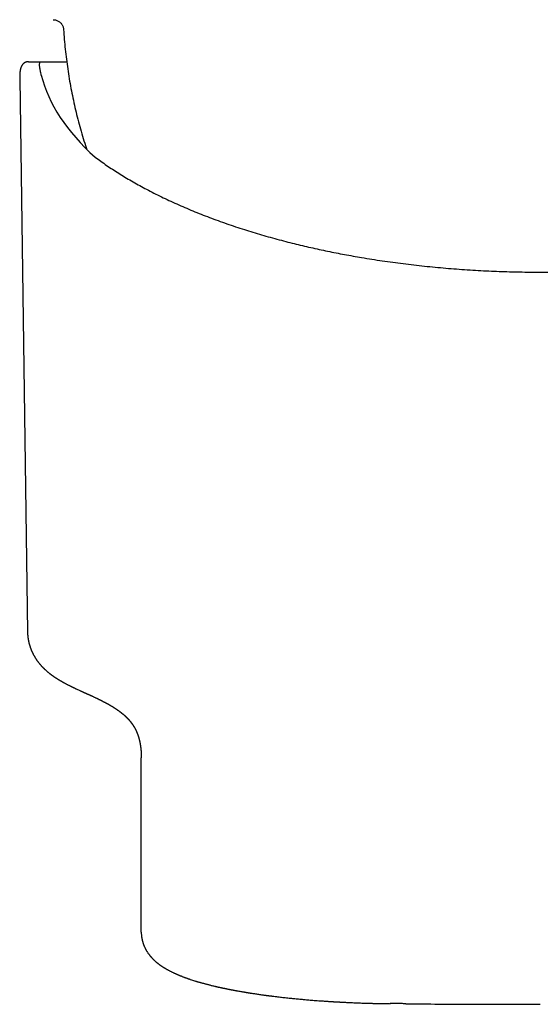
# Model space of a CAD drawing. Header units: millimetres. Extents: x 8 to 818, y 12 to 469.
# Tile 32 of 42: x 455 to 480, y 194 to 241. Entities that reach past the tile are written whole.
import ezdxf

# ---------------------------------------------------------------- set-up
doc = ezdxf.new("R2010")
doc.units = ezdxf.units.MM

msp = doc.modelspace()

# ---------------------------------------------------------------- linework, layer by layer
at = {"color": 7, "linetype": 'Continuous', "lineweight": 30}
for p, q in [((455.326, 238.928), (455.336, 238.929)), ((455.336, 238.929), (455.935, 238.929)), ((455.935, 238.929), (457.15, 238.929)), ((454.913, 238.121), (455.284, 211.757)), ((455.293, 211.607), (455.297, 211.56)), ((455.296, 211.56), (455.302, 211.514)), ((460.702, 205.693), (460.702, 205.769)), ((460.702, 197.466), (460.702, 205.693))]:
    msp.add_line(p, q, dxfattribs=at)
msp.add_arc((473.333, 194.056), 0.0383, 182.6453, 193.6481, dxfattribs=at)
msp.add_ellipse((479.702, 239.573), major_axis=(23.919, 0), ratio=0.468615, start_param=3.256572, end_param=3.623647, dxfattribs=at)
for points, knots in [([(456.512, 240.929), (456.535, 240.927), (456.582, 240.924), (456.65, 240.908), (456.715, 240.883), (456.776, 240.85), (456.832, 240.808), (456.88, 240.759), (456.921, 240.706), (456.953, 240.649), (456.978, 240.588), (456.996, 240.525), (457, 240.481), (457.002, 240.459)], [0, 0, 0, 0, 0.093436, 0.186927, 0.280327, 0.373584, 0.466728, 0.559838, 0.647689, 0.735654, 0.823743, 0.911901, 1, 1, 1, 1]), ([(457.002, 240.46), (457.013, 240.303), (457.034, 239.989), (457.079, 239.518), (457.133, 239.049), (457.197, 238.581), (457.27, 238.117), (457.352, 237.657), (457.442, 237.202), (457.542, 236.749), (457.652, 236.295), (457.772, 235.84), (457.903, 235.385), (458.013, 235.025), (458.082, 234.818), (458.101, 234.761)], [0, 0, 0, 0, 0.081183, 0.162369, 0.243554, 0.32474, 0.405926, 0.485661, 0.565395, 0.645129, 0.72486, 0.806218, 0.887575, 0.968931, 1, 1, 1, 1]), ([(455.326, 238.928), (455.316, 238.928), (455.298, 238.927), (455.27, 238.923), (455.245, 238.917), (455.221, 238.91), (455.201, 238.903), (455.184, 238.895), (455.167, 238.887), (455.153, 238.879), (455.138, 238.871), (455.121, 238.859), (455.102, 238.844), (455.082, 238.827), (455.066, 238.811), (455.053, 238.796), (455.042, 238.782), (455.032, 238.768), (455.021, 238.752), (455.009, 238.733), (454.998, 238.713), (454.988, 238.692), (454.978, 238.67), (454.97, 238.649), (454.963, 238.629), (454.957, 238.609), (454.952, 238.589), (454.947, 238.57), (454.943, 238.552), (454.939, 238.534), (454.936, 238.515), (454.933, 238.497), (454.93, 238.48), (454.928, 238.464), (454.926, 238.448), (454.924, 238.429), (454.922, 238.407), (454.92, 238.384), (454.918, 238.36), (454.916, 238.329), (454.915, 238.291), (454.913, 238.244), (454.913, 238.195), (454.913, 238.147), (454.914, 238.11), (454.914, 238.093)], [0, 0, 0, 0, 0.0309207, 0.0578857, 0.0809111, 0.1000351, 0.1153365, 0.1247849, 0.1325561, 0.1414796, 0.1521803, 0.1646025, 0.1866869, 0.2076232, 0.226606, 0.2431898, 0.2575693, 0.2724532, 0.2917915, 0.3129817, 0.3357686, 0.3599914, 0.3875421, 0.4126612, 0.4359575, 0.459343, 0.4829678, 0.506979, 0.5275239, 0.5490862, 0.5716584, 0.5934302, 0.6130061, 0.6303918, 0.6475934, 0.6690818, 0.6932595, 0.7189266, 0.7450583, 0.7716591, 0.8199198, 0.8681848, 0.9164014, 0.9637411, 1, 1, 1, 1]), ([(455.941, 238.287), (455.933, 238.323), (455.916, 238.393), (455.896, 238.487), (455.88, 238.574), (455.868, 238.652), (455.861, 238.721), (455.858, 238.781), (455.861, 238.831), (455.868, 238.869), (455.88, 238.897), (455.894, 238.915), (455.912, 238.927), (455.928, 238.928), (455.935, 238.929)], [0, 0, 0, 0, 0.085737, 0.171473, 0.257788, 0.344102, 0.432273, 0.520445, 0.609273, 0.698102, 0.773321, 0.848642, 0.92427, 1, 1, 1, 1]), ([(458.509, 234.377), (458.598, 234.312), (458.774, 234.182), (459.05, 233.99), (459.334, 233.8), (459.625, 233.613), (459.925, 233.429), (460.232, 233.247), (460.546, 233.069), (460.874, 232.89), (461.214, 232.712), (461.568, 232.535), (461.929, 232.361), (462.298, 232.191), (462.675, 232.024), (463.059, 231.861), (463.45, 231.702), (463.848, 231.546), (464.253, 231.394), (464.665, 231.247), (465.083, 231.103), (465.499, 230.966), (465.913, 230.836), (466.324, 230.712), (466.74, 230.591), (467.162, 230.475), (467.574, 230.366), (467.978, 230.264), (468.372, 230.168), (468.77, 230.076), (469.171, 229.987), (469.574, 229.902), (469.976, 229.821), (470.38, 229.743), (470.786, 229.669), (471.221, 229.594), (471.685, 229.518), (472.178, 229.443), (472.675, 229.372), (473.175, 229.307), (473.678, 229.246), (474.183, 229.19), (474.691, 229.139), (475.201, 229.093), (475.713, 229.052), (476.226, 229.016), (476.741, 228.984), (477.248, 228.959), (477.745, 228.938), (478.234, 228.922), (478.723, 228.911), (479.213, 228.905), (479.687, 228.902), (480.146, 228.904), (480.59, 228.91), (481.034, 228.919), (481.478, 228.932), (481.918, 228.948), (482.354, 228.968), (482.788, 228.992), (483.22, 229.019), (483.679, 229.051), (484.164, 229.089), (484.674, 229.135), (485.182, 229.186), (485.687, 229.241), (486.19, 229.302), (486.69, 229.367), (487.187, 229.437), (487.681, 229.512), (488.172, 229.592), (488.659, 229.676), (489.142, 229.765), (489.611, 229.857), (490.068, 229.952), (490.512, 230.048), (490.951, 230.149), (491.386, 230.254), (491.803, 230.359), (492.203, 230.464), (492.586, 230.57), (492.964, 230.678), (493.339, 230.789), (493.707, 230.903), (494.068, 231.019), (494.423, 231.138), (494.773, 231.259), (495.141, 231.391), (495.525, 231.534), (495.924, 231.689), (496.316, 231.848), (496.7, 232.011), (497.077, 232.178), (497.447, 232.348), (497.809, 232.521), (498.163, 232.699), (498.509, 232.879), (498.847, 233.063), (499.177, 233.25), (499.492, 233.436), (499.794, 233.622), (500.081, 233.807), (500.361, 233.995), (500.633, 234.184), (500.808, 234.313), (500.895, 234.377)], [0, 0, 0, 0, 0.0102275, 0.0204374, 0.0306295, 0.0408036, 0.0509593, 0.0610964, 0.0712147, 0.081314, 0.0918735, 0.1024119, 0.1129288, 0.1234242, 0.1338982, 0.1443507, 0.1547818, 0.1651918, 0.1755807, 0.1859487, 0.1962959, 0.2066226, 0.2163405, 0.2260406, 0.2357231, 0.2453881, 0.2550362, 0.2637737, 0.2724978, 0.281209, 0.2899074, 0.2985937, 0.3071132, 0.3156215, 0.324119, 0.3326061, 0.3426967, 0.3527736, 0.3628377, 0.3728896, 0.3829302, 0.3929603, 0.4029808, 0.4129926, 0.4229965, 0.4329934, 0.4429842, 0.4529697, 0.4623806, 0.4717882, 0.4811935, 0.4905971, 0.4999998, 0.5085292, 0.5170591, 0.5255903, 0.5341233, 0.5426587, 0.5510445, 0.5594337, 0.5678268, 0.5762243, 0.5862276, 0.5962388, 0.6062586, 0.6162879, 0.6263276, 0.6363787, 0.6464417, 0.6565177, 0.6666071, 0.6767108, 0.6868293, 0.6969633, 0.7065329, 0.7161172, 0.7257168, 0.735332, 0.7449635, 0.7537146, 0.7624798, 0.7712591, 0.780053, 0.7888614, 0.797527, 0.806207, 0.8149015, 0.8236107, 0.8339979, 0.8444063, 0.8548358, 0.8652866, 0.8757589, 0.8862526, 0.8967679, 0.9073046, 0.9178625, 0.9284415, 0.9390414, 0.949662, 0.9596943, 0.9697445, 0.9798124, 0.9898976, 1, 1, 1, 1]), ([(455.285, 211.757), (455.285, 211.739), (455.285, 211.689), (455.289, 211.639), (455.292, 211.607)], [0, 0, 0, 0, 0.358634, 1, 1, 1, 1]), ([(455.303, 211.506), (455.304, 211.498), (455.306, 211.483), (455.309, 211.462), (455.312, 211.444), (455.314, 211.429), (455.317, 211.417), (455.318, 211.407), (455.321, 211.391), (455.325, 211.368), (455.331, 211.341), (455.336, 211.315), (455.342, 211.289), (455.348, 211.261), (455.355, 211.233), (455.362, 211.206), (455.369, 211.181), (455.376, 211.156), (455.383, 211.133), (455.39, 211.11), (455.397, 211.087), (455.405, 211.062), (455.414, 211.035), (455.424, 211.006), (455.435, 210.976), (455.446, 210.946), (455.458, 210.916), (455.471, 210.884), (455.486, 210.85), (455.501, 210.815), (455.517, 210.782), (455.532, 210.75), (455.547, 210.72), (455.561, 210.693), (455.575, 210.667), (455.589, 210.641), (455.604, 210.615), (455.619, 210.589), (455.634, 210.564), (455.649, 210.539), (455.666, 210.512), (455.685, 210.483), (455.705, 210.453), (455.726, 210.422), (455.747, 210.392), (455.768, 210.363), (455.788, 210.336), (455.808, 210.31), (455.829, 210.284), (455.849, 210.259), (455.87, 210.234), (455.892, 210.208), (455.915, 210.181), (455.941, 210.152), (455.968, 210.123), (455.995, 210.094), (456.021, 210.067), (456.046, 210.042), (456.071, 210.018), (456.097, 209.992), (456.126, 209.965), (456.157, 209.938), (456.187, 209.911), (456.215, 209.886), (456.241, 209.864), (456.268, 209.842), (456.296, 209.818), (456.32, 209.799), (456.339, 209.784), (456.351, 209.775), (456.363, 209.765), (456.376, 209.756), (456.391, 209.745), (456.406, 209.733), (456.421, 209.722), (456.434, 209.712), (456.445, 209.704), (456.457, 209.696), (456.469, 209.686), (456.484, 209.676), (456.499, 209.666), (456.514, 209.655), (456.528, 209.645), (456.542, 209.635), (456.557, 209.626), (456.572, 209.615), (456.589, 209.604), (456.604, 209.594), (456.618, 209.585), (456.631, 209.576), (456.646, 209.566), (456.664, 209.555), (456.684, 209.542), (456.705, 209.529), (456.725, 209.516), (456.747, 209.502), (456.769, 209.489), (456.792, 209.475), (456.817, 209.46), (456.844, 209.444), (456.874, 209.427), (456.902, 209.411), (456.926, 209.397), (456.947, 209.385), (456.967, 209.374), (456.992, 209.36), (457.023, 209.343), (457.06, 209.323), (457.102, 209.301), (457.145, 209.278), (457.19, 209.255), (457.235, 209.232), (457.273, 209.213), (457.305, 209.197), (457.33, 209.185), (457.352, 209.174), (457.371, 209.164), (457.388, 209.156), (457.404, 209.148), (457.421, 209.14), (457.441, 209.13), (457.464, 209.119), (457.489, 209.107), (457.517, 209.094), (457.546, 209.08), (457.576, 209.066), (457.619, 209.046), (457.674, 209.021), (457.743, 208.989), (457.801, 208.962), (457.847, 208.941), (457.878, 208.927), (457.905, 208.915), (457.929, 208.904), (457.948, 208.895), (457.964, 208.888), (457.976, 208.882), (457.986, 208.878), (457.998, 208.872), (458.012, 208.866), (458.029, 208.858), (458.051, 208.848), (458.074, 208.838), (458.096, 208.828), (458.115, 208.819), (458.131, 208.812), (458.143, 208.806), (458.153, 208.802), (458.161, 208.798), (458.171, 208.794), (458.186, 208.787), (458.207, 208.777), (458.233, 208.766), (458.26, 208.753), (458.288, 208.74), (458.316, 208.727), (458.347, 208.713), (458.386, 208.695), (458.43, 208.674), (458.479, 208.651), (458.524, 208.63), (458.566, 208.61), (458.601, 208.594), (458.628, 208.58), (458.65, 208.57), (458.67, 208.56), (458.687, 208.552), (458.702, 208.545), (458.717, 208.537), (458.734, 208.529), (458.755, 208.519), (458.779, 208.506), (458.806, 208.493), (458.835, 208.479), (458.864, 208.464), (458.894, 208.448), (458.924, 208.433), (458.951, 208.418), (458.975, 208.406), (458.993, 208.396), (459.009, 208.388), (459.024, 208.38), (459.038, 208.372), (459.053, 208.364), (459.07, 208.355), (459.091, 208.343), (459.115, 208.33), (459.139, 208.317), (459.162, 208.304), (459.183, 208.292), (459.202, 208.281), (459.221, 208.27), (459.239, 208.259), (459.256, 208.249), (459.273, 208.239), (459.289, 208.23), (459.303, 208.221), (459.318, 208.212), (459.334, 208.203), (459.349, 208.193), (459.365, 208.184), (459.379, 208.175), (459.392, 208.166), (459.407, 208.157), (459.423, 208.147), (459.443, 208.134), (459.463, 208.121), (459.481, 208.109), (459.497, 208.098), (459.513, 208.088), (459.528, 208.078), (459.543, 208.067), (459.56, 208.056), (459.577, 208.044), (459.594, 208.032), (459.611, 208.02), (459.628, 208.007), (459.646, 207.995), (459.663, 207.982), (459.678, 207.97), (459.693, 207.959), (459.709, 207.947), (459.727, 207.934), (459.744, 207.92), (459.76, 207.907), (459.775, 207.895), (459.79, 207.883), (459.803, 207.872), (459.817, 207.861), (459.831, 207.849), (459.845, 207.838), (459.856, 207.828), (459.865, 207.82), (459.873, 207.813), (459.882, 207.806), (459.891, 207.798), (459.9, 207.789), (459.91, 207.78), (459.92, 207.771), (459.928, 207.764), (459.935, 207.757), (459.943, 207.75), (459.951, 207.743), (459.959, 207.735), (459.968, 207.726), (459.977, 207.718), (459.984, 207.71), (459.99, 207.704), (459.996, 207.699), (460, 207.695), (460.004, 207.69), (460.01, 207.685), (460.016, 207.679), (460.024, 207.67), (460.033, 207.662), (460.041, 207.653), (460.048, 207.646), (460.055, 207.639), (460.061, 207.633), (460.068, 207.625), (460.076, 207.616), (460.086, 207.606), (460.095, 207.596), (460.103, 207.586), (460.111, 207.578), (460.118, 207.57), (460.124, 207.563), (460.129, 207.557), (460.135, 207.551), (460.141, 207.544), (460.147, 207.536), (460.154, 207.528), (460.16, 207.52), (460.165, 207.515), (460.169, 207.51), (460.172, 207.506), (460.176, 207.501), (460.18, 207.496), (460.185, 207.49), (460.19, 207.484), (460.195, 207.477), (460.201, 207.47), (460.206, 207.463), (460.211, 207.456), (460.216, 207.451), (460.22, 207.445), (460.225, 207.439), (460.23, 207.432), (460.235, 207.425), (460.24, 207.418), (460.245, 207.412), (460.249, 207.407), (460.253, 207.401), (460.257, 207.395), (460.263, 207.387), (460.269, 207.378), (460.276, 207.368), (460.283, 207.358), (460.29, 207.348), (460.296, 207.338), (460.302, 207.329), (460.308, 207.32), (460.314, 207.312), (460.318, 207.304), (460.323, 207.297), (460.328, 207.29), (460.332, 207.283), (460.336, 207.277), (460.339, 207.272), (460.342, 207.268), (460.344, 207.264), (460.347, 207.259), (460.35, 207.254), (460.354, 207.247), (460.359, 207.239), (460.364, 207.231), (460.368, 207.223), (460.372, 207.216), (460.377, 207.208), (460.381, 207.201), (460.386, 207.192), (460.391, 207.182), (460.397, 207.172), (460.402, 207.163), (460.407, 207.153), (460.412, 207.144), (460.416, 207.136), (460.419, 207.13), (460.422, 207.125), (460.425, 207.119), (460.428, 207.112), (460.433, 207.103), (460.437, 207.095), (460.441, 207.087), (460.444, 207.079), (460.448, 207.072), (460.452, 207.064), (460.456, 207.055), (460.46, 207.046), (460.464, 207.037), (460.468, 207.029), (460.471, 207.022), (460.474, 207.015), (460.477, 207.008), (460.481, 206.999), (460.485, 206.99), (460.488, 206.983), (460.491, 206.977), (460.493, 206.972), (460.494, 206.967), (460.496, 206.964), (460.498, 206.96), (460.499, 206.955), (460.502, 206.95), (460.504, 206.943), (460.507, 206.936), (460.51, 206.929), (460.513, 206.922), (460.515, 206.915), (460.517, 206.91), (460.52, 206.904), (460.522, 206.898), (460.524, 206.892), (460.527, 206.885), (460.53, 206.877), (460.533, 206.869), (460.536, 206.861), (460.538, 206.853), (460.541, 206.846), (460.543, 206.839), (460.545, 206.833), (460.548, 206.826), (460.55, 206.819), (460.553, 206.81), (460.556, 206.801), (460.559, 206.791), (460.562, 206.783), (460.564, 206.776), (460.568, 206.764), (460.573, 206.748), (460.579, 206.728), (460.584, 206.709), (460.59, 206.689), (460.595, 206.669), (460.601, 206.649), (460.606, 206.629), (460.61, 206.612), (460.613, 206.598), (460.616, 206.588), (460.618, 206.579), (460.62, 206.569), (460.622, 206.56), (460.624, 206.551), (460.626, 206.542), (460.628, 206.534), (460.629, 206.527), (460.631, 206.519), (460.633, 206.511), (460.634, 206.502), (460.636, 206.493), (460.638, 206.483), (460.64, 206.474), (460.642, 206.466), (460.643, 206.459), (460.644, 206.452), (460.645, 206.445), (460.647, 206.438), (460.648, 206.429), (460.65, 206.42), (460.652, 206.411), (460.653, 206.402), (460.654, 206.394), (460.656, 206.387), (460.657, 206.38), (460.658, 206.372), (460.659, 206.364), (460.661, 206.354), (460.662, 206.344), (460.664, 206.333), (460.665, 206.323), (460.667, 206.314), (460.668, 206.304), (460.669, 206.295), (460.671, 206.285), (460.672, 206.274), (460.673, 206.264), (460.674, 206.254), (460.675, 206.246), (460.676, 206.239), (460.677, 206.232), (460.678, 206.224), (460.679, 206.216), (460.68, 206.206), (460.681, 206.195), (460.682, 206.183), (460.683, 206.172), (460.685, 206.16), (460.686, 206.149), (460.687, 206.136), (460.688, 206.122), (460.689, 206.109), (460.69, 206.096), (460.691, 206.083), (460.692, 206.071), (460.693, 206.06), (460.693, 206.05), (460.694, 206.042), (460.694, 206.034), (460.695, 206.027), (460.695, 206.019), (460.696, 206.01), (460.696, 205.999), (460.697, 205.986), (460.698, 205.972), (460.698, 205.959), (460.699, 205.946), (460.699, 205.932), (460.7, 205.918), (460.7, 205.902), (460.701, 205.888), (460.701, 205.878), (460.701, 205.871), (460.701, 205.864), (460.701, 205.857), (460.702, 205.851), (460.702, 205.844), (460.702, 205.837), (460.702, 205.829), (460.702, 205.82), (460.702, 205.809), (460.702, 205.797), (460.702, 205.784), (460.702, 205.774), (460.702, 205.769)], [0, 0, 0, 0, 0.002192, 0.0041, 0.005723, 0.007063, 0.008118, 0.008992, 0.009887, 0.012469, 0.015006, 0.017175, 0.019511, 0.022039, 0.024714, 0.026951, 0.029208, 0.031455, 0.033554, 0.0354, 0.037522, 0.039676, 0.04192, 0.044653, 0.047362, 0.049925, 0.052561, 0.055376, 0.058511, 0.061596, 0.064647, 0.067501, 0.070153, 0.072647, 0.074863, 0.077221, 0.079638, 0.082044, 0.084326, 0.08655, 0.088949, 0.09176, 0.094626, 0.097529, 0.100448, 0.103251, 0.105763, 0.108241, 0.110849, 0.113319, 0.115766, 0.118305, 0.121059, 0.124079, 0.127064, 0.130151, 0.132974, 0.135576, 0.138163, 0.1409, 0.143858, 0.147057, 0.150153, 0.152935, 0.155357, 0.157813, 0.1605, 0.163506, 0.164811, 0.165941, 0.166944, 0.168103, 0.169464, 0.171001, 0.172418, 0.173539, 0.174491, 0.175463, 0.176605, 0.177916, 0.179326, 0.180819, 0.182068, 0.183172, 0.184439, 0.185888, 0.187373, 0.188709, 0.189892, 0.190938, 0.192223, 0.193777, 0.195548, 0.197337, 0.199125, 0.200878, 0.20285, 0.204723, 0.206697, 0.208948, 0.211699, 0.214014, 0.215881, 0.217539, 0.219207, 0.220886, 0.2236, 0.226686, 0.230032, 0.233574, 0.237176, 0.24076, 0.244214, 0.246286, 0.248271, 0.250025, 0.251527, 0.252775, 0.253942, 0.255301, 0.256858, 0.2587, 0.260759, 0.263004, 0.265328, 0.267724, 0.270189, 0.275333, 0.280759, 0.286467, 0.289116, 0.291508, 0.293641, 0.295516, 0.297133, 0.298235, 0.299174, 0.29995, 0.300778, 0.301908, 0.303341, 0.305077, 0.307115, 0.308926, 0.310473, 0.311759, 0.312781, 0.313542, 0.314102, 0.314745, 0.316153, 0.31792, 0.320046, 0.322531, 0.324735, 0.327161, 0.329808, 0.332629, 0.337126, 0.341361, 0.345335, 0.349048, 0.352499, 0.354617, 0.356624, 0.358455, 0.360051, 0.361412, 0.362611, 0.364298, 0.366312, 0.368653, 0.371312, 0.374141, 0.377026, 0.380017, 0.383113, 0.386302, 0.388458, 0.390372, 0.392044, 0.393522, 0.395043, 0.396637, 0.398311, 0.400785, 0.403465, 0.406305, 0.409033, 0.411336, 0.413517, 0.415675, 0.417856, 0.420049, 0.422104, 0.423978, 0.425878, 0.427634, 0.429578, 0.431681, 0.43369, 0.435548, 0.437255, 0.438876, 0.441307, 0.443993, 0.446692, 0.449273, 0.451762, 0.45402, 0.456104, 0.458352, 0.460816, 0.463424, 0.466059, 0.46872, 0.471439, 0.474232, 0.476998, 0.479599, 0.482073, 0.484727, 0.487916, 0.49105, 0.493975, 0.496695, 0.499245, 0.501856, 0.504386, 0.50707, 0.509818, 0.512495, 0.513967, 0.515501, 0.517214, 0.519105, 0.521174, 0.523382, 0.525423, 0.52723, 0.528804, 0.530371, 0.532119, 0.534047, 0.536157, 0.538378, 0.539958, 0.541358, 0.54258, 0.543623, 0.544585, 0.54579, 0.547264, 0.549508, 0.551736, 0.55377, 0.55561, 0.557257, 0.558757, 0.56022, 0.562817, 0.565348, 0.568074, 0.570231, 0.572287, 0.574219, 0.576059, 0.5774, 0.578963, 0.580746, 0.582751, 0.584949, 0.586739, 0.588207, 0.589353, 0.590302, 0.591408, 0.592669, 0.594101, 0.595704, 0.597429, 0.599368, 0.601156, 0.602791, 0.604274, 0.605662, 0.607192, 0.608888, 0.610751, 0.612608, 0.61421, 0.615553, 0.616648, 0.618431, 0.620506, 0.622875, 0.625312, 0.627833, 0.630438, 0.633025, 0.635464, 0.637661, 0.640105, 0.641752, 0.643534, 0.645449, 0.647278, 0.648859, 0.650173, 0.651248, 0.652137, 0.653195, 0.654712, 0.656546, 0.658685, 0.660795, 0.66282, 0.664653, 0.666296, 0.668397, 0.670712, 0.673231, 0.675772, 0.678289, 0.680779, 0.683106, 0.685178, 0.686626, 0.687965, 0.689456, 0.691136, 0.693484, 0.695725, 0.697808, 0.699752, 0.701448, 0.7034, 0.705607, 0.708062, 0.710401, 0.712435, 0.714163, 0.715862, 0.717867, 0.720103, 0.722571, 0.724261, 0.725748, 0.727031, 0.72811, 0.728986, 0.729848, 0.730913, 0.73232, 0.733973, 0.735864, 0.73772, 0.739411, 0.741104, 0.742591, 0.743889, 0.745271, 0.746829, 0.748564, 0.750476, 0.752504, 0.754634, 0.75659, 0.758371, 0.760013, 0.761454, 0.763093, 0.76493, 0.766923, 0.769542, 0.771811, 0.773731, 0.775409, 0.777252, 0.78225, 0.787216, 0.791556, 0.796379, 0.801413, 0.805929, 0.810726, 0.815868, 0.818205, 0.820387, 0.822607, 0.825035, 0.82709, 0.829246, 0.831255, 0.833062, 0.834949, 0.836616, 0.838424, 0.840425, 0.842619, 0.845002, 0.846988, 0.848806, 0.850457, 0.851943, 0.853489, 0.855231, 0.857194, 0.859378, 0.861599, 0.863639, 0.865448, 0.867026, 0.868511, 0.870183, 0.872052, 0.874118, 0.876659, 0.879055, 0.881291, 0.883366, 0.885382, 0.887551, 0.889744, 0.892078, 0.894458, 0.896615, 0.898533, 0.900067, 0.901548, 0.903192, 0.905003, 0.906981, 0.909679, 0.912251, 0.914689, 0.917154, 0.919657, 0.922395, 0.925367, 0.928557, 0.931233, 0.93388, 0.936497, 0.938963, 0.941105, 0.942921, 0.944365, 0.945902, 0.947629, 0.949545, 0.951652, 0.954607, 0.957617, 0.96047, 0.963167, 0.965707, 0.968921, 0.972297, 0.975851, 0.977395, 0.978886, 0.980324, 0.981708, 0.983039, 0.984316, 0.985752, 0.98738, 0.989307, 0.991532, 0.994056, 0.996879, 1, 1, 1, 1]), ([(460.702, 197.465), (460.703, 197.439), (460.703, 197.387), (460.708, 197.332), (460.71, 197.305)], [0, 0, 0, 0, 0.501298, 1, 1, 1, 1]), ([(460.709, 197.311), (460.709, 197.31), (460.71, 197.301), (460.712, 197.284), (460.715, 197.259), (460.717, 197.238), (460.72, 197.219), (460.723, 197.202), (460.725, 197.186), (460.727, 197.172), (460.73, 197.159), (460.733, 197.142), (460.737, 197.12), (460.743, 197.094), (460.749, 197.068), (460.755, 197.044), (460.76, 197.023), (460.766, 197.004), (460.771, 196.986), (460.776, 196.967), (460.783, 196.944), (460.792, 196.919), (460.801, 196.893), (460.81, 196.868), (460.818, 196.847), (460.826, 196.826), (460.835, 196.804), (460.845, 196.78), (460.858, 196.752), (460.873, 196.72), (460.89, 196.686), (460.907, 196.653), (460.921, 196.626), (460.935, 196.602), (460.95, 196.576), (460.967, 196.548), (460.987, 196.516), (461.009, 196.484), (461.03, 196.452), (461.051, 196.424), (461.07, 196.398), (461.087, 196.376), (461.102, 196.357), (461.117, 196.338), (461.131, 196.321), (461.145, 196.304), (461.159, 196.288), (461.174, 196.272), (461.189, 196.255), (461.206, 196.236), (461.224, 196.217), (461.243, 196.197), (461.263, 196.178), (461.281, 196.159), (461.299, 196.142), (461.315, 196.127), (461.329, 196.114), (461.341, 196.102), (461.353, 196.092), (461.365, 196.08), (461.379, 196.068), (461.395, 196.055), (461.411, 196.041), (461.425, 196.029), (461.437, 196.019), (461.449, 196.009), (461.462, 195.998), (461.478, 195.985), (461.497, 195.97), (461.517, 195.955), (461.537, 195.94), (461.554, 195.927), (461.568, 195.916), (461.58, 195.908), (461.591, 195.9), (461.603, 195.891), (461.616, 195.882), (461.63, 195.872), (461.646, 195.861), (461.662, 195.85), (461.675, 195.842), (461.685, 195.835), (461.696, 195.828), (461.708, 195.82), (461.722, 195.81), (461.738, 195.8), (461.755, 195.789), (461.774, 195.777), (461.792, 195.766), (461.81, 195.755), (461.828, 195.744), (461.85, 195.731), (461.874, 195.717), (461.9, 195.702), (461.93, 195.685), (461.964, 195.666), (462.005, 195.643), (462.049, 195.62), (462.095, 195.596), (462.143, 195.572), (462.191, 195.549), (462.234, 195.528), (462.273, 195.51), (462.309, 195.494), (462.346, 195.477), (462.383, 195.461), (462.417, 195.446), (462.452, 195.431), (462.488, 195.416), (462.524, 195.401), (462.559, 195.387), (462.596, 195.372), (462.635, 195.357), (462.678, 195.34), (462.721, 195.324), (462.764, 195.307), (462.806, 195.292), (462.846, 195.278), (462.88, 195.265), (462.912, 195.255), (462.937, 195.246), (462.959, 195.238), (462.981, 195.23), (463.007, 195.222), (463.06, 195.204), (463.137, 195.179), (463.219, 195.153), (463.279, 195.134), (463.317, 195.123), (463.352, 195.112), (463.386, 195.102), (463.421, 195.091), (463.464, 195.079), (463.512, 195.065), (463.562, 195.051), (463.611, 195.037), (463.664, 195.023), (463.718, 195.008), (463.776, 194.993), (463.835, 194.977), (463.897, 194.962), (463.962, 194.945), (464.033, 194.927), (464.108, 194.909), (464.17, 194.894), (464.218, 194.883), (464.246, 194.877), (464.269, 194.871), (464.286, 194.867), (464.301, 194.864), (464.315, 194.861), (464.332, 194.857), (464.356, 194.851), (464.388, 194.844), (464.429, 194.835), (464.477, 194.825), (464.521, 194.815), (464.56, 194.807), (464.592, 194.8), (464.625, 194.793), (464.661, 194.785), (464.698, 194.778), (464.737, 194.77), (464.777, 194.761), (464.813, 194.754), (464.843, 194.748), (464.864, 194.744), (464.88, 194.741), (464.9, 194.737), (464.927, 194.732), (464.964, 194.724), (465.007, 194.716), (465.054, 194.707), (465.102, 194.698), (465.15, 194.689), (465.197, 194.68), (465.262, 194.668), (465.345, 194.653), (465.429, 194.639), (465.493, 194.628), (465.536, 194.62), (465.575, 194.614), (465.609, 194.608), (465.638, 194.603), (465.664, 194.599), (465.687, 194.595), (465.713, 194.591), (465.743, 194.586), (465.778, 194.58), (465.816, 194.574), (465.855, 194.568), (465.895, 194.561), (465.947, 194.553), (466.014, 194.543), (466.096, 194.531), (466.184, 194.517), (466.278, 194.504), (466.379, 194.489), (466.466, 194.477), (466.534, 194.468), (466.58, 194.461), (466.62, 194.456), (466.654, 194.452), (466.683, 194.448), (466.706, 194.445), (466.725, 194.442), (466.74, 194.44), (466.757, 194.438), (466.778, 194.435), (466.805, 194.432), (466.838, 194.428), (466.877, 194.423), (466.919, 194.417), (466.985, 194.409), (467.077, 194.398), (467.198, 194.383), (467.32, 194.369), (467.441, 194.355), (467.559, 194.342), (467.678, 194.329), (467.795, 194.317), (467.907, 194.306), (468.02, 194.295), (468.134, 194.283), (468.248, 194.273), (468.356, 194.263), (468.461, 194.253), (468.568, 194.244), (468.683, 194.234), (468.808, 194.224), (468.943, 194.213), (469.088, 194.202), (469.243, 194.191), (469.379, 194.181), (469.492, 194.174), (469.577, 194.168), (469.658, 194.163), (469.733, 194.158), (469.8, 194.154), (469.86, 194.15), (469.912, 194.147), (469.957, 194.145), (469.995, 194.142), (470.025, 194.141), (470.048, 194.139), (470.065, 194.138), (470.081, 194.138), (470.099, 194.137), (470.125, 194.135), (470.16, 194.133), (470.203, 194.131), (470.256, 194.128), (470.319, 194.125), (470.39, 194.121), (470.471, 194.117), (470.561, 194.113), (470.659, 194.108), (470.765, 194.104), (470.881, 194.099), (471.006, 194.094), (471.142, 194.089), (471.288, 194.083), (471.443, 194.078), (471.608, 194.073), (471.781, 194.069), (471.962, 194.064), (472.152, 194.06), (472.351, 194.057), (472.486, 194.055), (472.555, 194.054)], [0, 0, 0, 0, 0.000248, 0.002896, 0.005081, 0.007144, 0.009134, 0.010893, 0.012486, 0.013915, 0.015213, 0.016726, 0.019095, 0.021937, 0.024717, 0.027199, 0.029408, 0.03136, 0.03308, 0.035048, 0.037453, 0.040253, 0.043051, 0.045738, 0.048141, 0.050194, 0.052607, 0.055245, 0.058227, 0.061763, 0.066306, 0.070076, 0.073025, 0.075921, 0.078958, 0.082396, 0.086309, 0.090774, 0.09484, 0.098687, 0.102141, 0.105079, 0.107746, 0.11034, 0.112875, 0.115196, 0.117551, 0.119969, 0.122533, 0.125247, 0.128221, 0.131612, 0.134527, 0.137519, 0.14053, 0.143108, 0.145142, 0.146974, 0.148829, 0.15059, 0.15272, 0.155226, 0.157832, 0.159991, 0.161703, 0.163383, 0.165222, 0.16776, 0.170558, 0.173616, 0.176682, 0.179322, 0.181113, 0.182733, 0.18436, 0.185999, 0.187762, 0.18984, 0.192235, 0.194635, 0.196373, 0.197718, 0.199092, 0.200776, 0.202768, 0.20506, 0.207327, 0.210175, 0.212645, 0.214881, 0.217348, 0.220067, 0.223662, 0.227172, 0.230498, 0.235476, 0.240622, 0.246423, 0.252415, 0.258191, 0.264331, 0.270293, 0.274126, 0.278466, 0.283185, 0.287513, 0.291395, 0.295338, 0.299588, 0.303825, 0.307776, 0.31158, 0.316177, 0.320939, 0.325607, 0.330304, 0.335203, 0.339114, 0.342888, 0.34616, 0.348929, 0.350849, 0.353095, 0.35575, 0.358813, 0.369191, 0.37924, 0.383089, 0.386865, 0.390277, 0.393217, 0.396494, 0.400527, 0.405275, 0.410004, 0.414564, 0.418935, 0.424355, 0.429404, 0.434601, 0.440048, 0.445813, 0.451901, 0.458332, 0.465108, 0.467884, 0.470259, 0.472178, 0.473643, 0.474652, 0.475783, 0.477216, 0.478953, 0.481753, 0.485097, 0.488985, 0.49342, 0.495843, 0.498402, 0.501098, 0.503931, 0.506901, 0.510007, 0.51325, 0.516314, 0.518462, 0.520091, 0.521219, 0.522355, 0.524638, 0.527527, 0.530888, 0.53462, 0.538291, 0.541882, 0.545395, 0.548829, 0.556613, 0.563959, 0.567448, 0.570594, 0.573398, 0.575858, 0.577975, 0.579749, 0.5813, 0.583065, 0.585252, 0.587841, 0.590563, 0.593333, 0.596151, 0.599017, 0.604397, 0.610078, 0.616169, 0.622671, 0.629583, 0.636904, 0.64034, 0.643399, 0.646072, 0.648359, 0.650261, 0.651858, 0.653021, 0.653888, 0.654983, 0.656356, 0.658008, 0.660313, 0.662962, 0.665742, 0.668624, 0.675898, 0.683754, 0.692191, 0.69945, 0.707087, 0.714704, 0.722009, 0.729001, 0.735681, 0.743153, 0.750192, 0.756797, 0.762971, 0.769372, 0.776336, 0.783863, 0.791952, 0.800603, 0.809816, 0.819591, 0.824678, 0.829822, 0.834603, 0.838962, 0.8429, 0.846356, 0.849406, 0.85205, 0.854286, 0.85594, 0.85727, 0.858275, 0.858985, 0.859977, 0.861475, 0.86348, 0.865993, 0.869071, 0.872675, 0.876805, 0.88146, 0.88664, 0.89224, 0.898345, 0.904958, 0.912077, 0.919847, 0.928141, 0.936961, 0.946305, 0.956173, 0.966374, 0.97708, 0.988289, 1, 1, 1, 1]), ([(473.298, 194.054), (473.227, 194.054), (473.087, 194.056), (472.84, 194.058), (472.663, 194.06), (472.557, 194.062)], [0, 0, 0, 0, 0.286737, 0.568201, 1, 1, 1, 1]), ([(473.296, 194.047), (473.823, 194.044), (474.891, 194.037), (476.499, 194.03), (478.107, 194.025), (479.175, 194.024), (479.702, 194.024)], [0, 0, 0, 0, 0.2469887, 0.4999894, 0.7530088, 1, 1, 1, 1])]:
    msp.add_open_spline(points, degree=3, knots=knots, dxfattribs=at)

doc.saveas('drawing.dxf')
